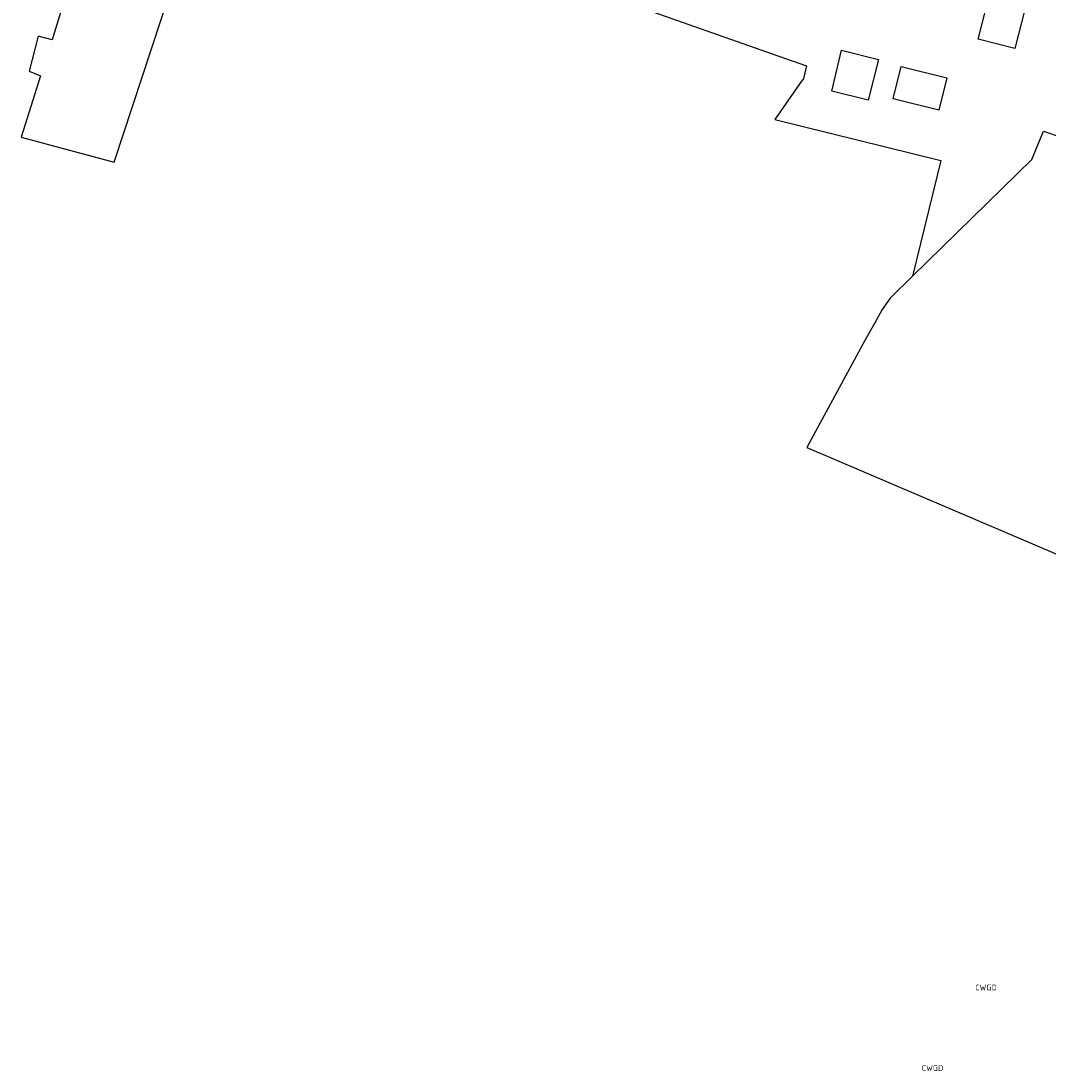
# Model space of a CAD drawing. Header units: metres. Extents: x 159597 to 163409, y 443622 to 446014.
# Tile 50 of 68: x 162486 to 162648, y 443778 to 443943. Entities that reach past the tile are written whole.
import ezdxf
from ezdxf.enums import TextEntityAlignment as Align

# ---------------------------------------------------------------- set-up
doc = ezdxf.new("R2010")
doc.units = ezdxf.units.M
doc.header["$LTSCALE"] = 4
for name, color, linetype in [('CWGD', 7, 'CONTINUOUS'), ('G_BTD', 3, 'CONTINUOUS'), ('G_OTD', 32, 'CONTINUOUS')]:
    doc.layers.add(name, color=color, linetype=linetype)
doc.styles.add('ISO', font='ISO')

msp = doc.modelspace()

# ---------------------------------------------------------------- linework, layer by layer
at = {"layer": 'G_BTD', "linetype": 'Continuous', "transparency": 33554687}
msp.add_lwpolyline([(162626.174, 443902.728), (162622.63, 443899.263), (162621.381, 443897.5), (162620.184, 443895.293), (162618.648, 443892.577), (162609.543, 443875.77), (162649.338, 443858.795)], dxfattribs=at)
at = {"layer": 'G_OTD', "linetype": 'Continuous', "transparency": 33554687}
for points in [[(162492.15, 443944.217), (162490.843, 443939.882), (162488.631, 443940.482), (162487.204, 443934.951), (162489.025, 443934.208), (162485.945, 443924.597), (162500.607, 443920.659), (162510.922, 443952.046)], [(162565.367, 443951.366), (162605.152, 443937.32), (162609.471, 443935.796), (162608.977, 443933.622), (162608.814, 443933.56), (162604.514, 443927.357), (162630.595, 443920.92), (162626.174, 443902.728)], [(162636.468, 443939.983), (162638.506, 443948.023), (162644.291, 443946.556), (162642.257, 443938.533), (162636.468, 443939.983)], [(162619.207, 443930.38), (162613.49, 443931.84), (162614.97, 443938.276), (162620.836, 443936.785), (162619.207, 443930.38)], [(162630.313, 443928.83), (162623.134, 443930.61), (162624.393, 443935.688), (162631.572, 443933.908), (162630.313, 443928.83)], [(162644.95, 443921.084), (162646.742, 443925.555)], [(162646.742, 443925.555), (162652.295, 443923.654)], [(162626.174, 443902.728), (162644.95, 443921.084)]]:
    msp.add_lwpolyline(points, dxfattribs=at)

# ---------------------------------------------------------------- texts
at = {"layer": 'CWGD', "transparency": 33554687, "style": 'ISO'}
for p in [(162637.717, 443790.833), (162629.302, 443778.163)]:
    msp.add_text('CWGD', height=0.9, dxfattribs=at).set_placement(p, align=Align.MIDDLE_CENTER)

doc.saveas('drawing.dxf')
